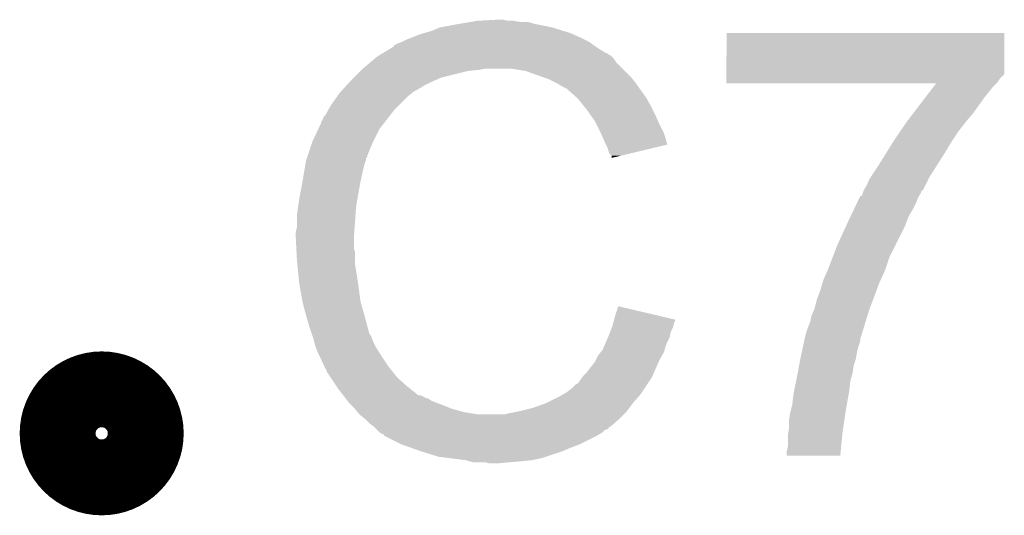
# Model space of a CAD drawing. Extents: x -1.3 to 24.2, y -3.9 to 53.4.
# Tile 21 of 42: x 18.1 to 20.4, y 13.2 to 14.4. Entities that reach past the tile are written whole.
import ezdxf

# ---------------------------------------------------------------- set-up
doc = ezdxf.new("R2010")
doc.units = 0
doc.layers.add('NFC_4_CLICK_V100_GTO', color=11, linetype='CONTINUOUS')

msp = doc.modelspace()

# ---------------------------------------------------------------- linework, layer by layer
at = {"layer": 'NFC_4_CLICK_V100_GTO', "const_width": 0.20066}
msp.add_lwpolyline([(18.21688, 13.4366, 1), (18.3896, 13.4366, 1)], format="xyb", close=True, dxfattribs=at)
at = {"layer": 'NFC_4_CLICK_V100_GTO'}
for points in [[(19.072862, 14.36116), (19.1135, 14.36878), (19.329402, 14.36116), (19.291298, 14.36878)], [(19.1135, 14.36878), (19.14398, 14.37386), (19.291298, 14.36878), (19.273524, 14.37386)], [(19.14398, 14.37386), (19.15922, 14.3764), (19.255742, 14.37386), (19.240502, 14.3764)], [(19.15922, 14.3764), (19.204938, 14.37894), (19.227802, 14.3764), (19.217642, 14.37894)], [(19.022058, 14.34338), (19.0373, 14.34846), (19.38147, 14.34338), (19.37004, 14.34846)], [(19.0373, 14.34846), (19.055082, 14.35354), (19.37004, 14.34846), (19.353786, 14.35354)], [(19.055082, 14.35354), (19.072862, 14.36116), (19.353786, 14.35354), (19.329402, 14.36116)], [(19.725642, 14.254474), (19.72566, 14.348438), (20.358094, 14.254474), (20.3581, 14.348438)], [(19.72566, 14.348438), (19.725662, 14.34846), (20.3581, 14.348438), (19.725662, 14.34846)], [(18.968734, 14.320526), (18.978882, 14.3256), (19.42388, 14.320526), (19.416774, 14.3256)], [(18.978882, 14.3256), (18.986494, 14.328138), (19.416774, 14.3256), (19.41322, 14.328138)], [(18.986494, 14.328138), (18.9865, 14.32814), (19.41322, 14.328138), (19.413218, 14.32814)], [(18.9865, 14.32814), (18.99666, 14.33322), (19.413218, 14.32814), (19.40306, 14.33322)], [(18.99666, 14.33322), (19.009358, 14.3383), (19.40306, 14.33322), (19.3929, 14.3383)], [(19.009358, 14.3383), (19.022058, 14.34338), (19.3929, 14.3383), (19.38147, 14.34338)], [(18.939076, 14.300198), (18.943302, 14.302734), (19.456404, 14.300198), (19.453866, 14.302734)], [(18.943302, 14.302734), (18.943312, 14.30274), (19.453866, 14.302734), (19.451324, 14.30274)], [(18.943312, 14.30274), (18.964468, 14.31544), (19.451324, 14.30274), (19.431, 14.31544)], [(18.964468, 14.31544), (18.96872, 14.317992), (19.431, 14.31544), (19.427428, 14.317992)], [(18.96872, 14.317992), (18.968734, 14.320526), (19.427428, 14.317992), (19.42388, 14.320526)], [(18.8976, 14.26718), (18.915608, 14.282418), (19.48942, 14.26718), (19.474182, 14.282418)], [(18.915608, 14.282418), (18.924616, 14.29004), (19.474182, 14.282418), (19.4691, 14.29004)], [(18.924616, 14.29004), (18.930622, 14.295122), (19.4691, 14.29004), (19.464018, 14.295122)], [(18.930622, 14.295122), (18.934846, 14.297658), (19.464018, 14.295122), (19.46148, 14.297658)], [(18.934846, 14.297658), (18.939076, 14.300198), (19.46148, 14.297658), (19.456404, 14.300198)], [(18.87728, 14.24686), (18.89252, 14.2621), (19.075398, 14.24686), (19.13636, 14.2621)], [(18.89252, 14.2621), (18.89506, 14.26464), (19.13636, 14.2621), (19.161762, 14.26464)], [(18.89506, 14.26464), (18.8976, 14.26718), (19.161762, 14.26464), (19.174458, 14.26718)], [(19.268438, 14.2621), (19.237958, 14.26718), (19.4945, 14.2621), (19.48942, 14.26718)], [(19.29638, 14.25194), (19.268438, 14.2621), (19.50466, 14.25194), (19.4945, 14.2621)], [(18.862732, 14.23162), (18.86966, 14.23924), (19.042382, 14.23162), (19.05889, 14.23924)], [(18.86966, 14.23924), (18.87728, 14.24686), (19.05889, 14.23924), (19.075398, 14.24686)], [(19.304006, 14.249398), (19.29638, 14.25194), (19.507202, 14.249398), (19.50466, 14.25194)], [(19.319238, 14.24432), (19.304006, 14.249398), (19.511266, 14.24432), (19.507202, 14.249398)], [(19.33448, 14.2367), (19.319238, 14.24432), (19.51736, 14.2367), (19.511266, 14.24432)], [(19.33956, 14.23416), (19.33448, 14.2367), (19.519176, 14.23416), (19.51736, 14.2367)], [(19.352262, 14.22654), (19.33956, 14.23416), (19.524618, 14.22654), (19.519176, 14.23416)], [(19.72564, 14.24432), (19.725642, 14.254474), (20.34794, 14.24432), (20.358094, 14.254474)], [(19.72564, 14.236698), (19.72564, 14.24432), (20.342858, 14.236698), (20.34794, 14.24432)], [(19.72564, 14.234182), (19.72564, 14.236698), (20.340342, 14.234182), (20.342858, 14.236698)], [(20.203116, 14.23416), (19.72564, 14.234182), (20.34032, 14.23416), (20.340342, 14.234182)], [(20.19729, 14.226538), (20.203116, 14.23416), (20.332698, 14.226538), (20.34032, 14.23416)], [(18.844262, 14.211302), (18.846566, 14.213838), (19.00936, 14.211302), (19.011898, 14.213838)], [(18.846566, 14.213838), (18.862732, 14.23162), (19.011898, 14.213838), (19.042382, 14.23162)], [(19.362416, 14.221462), (19.352262, 14.22654), (19.528246, 14.221462), (19.524618, 14.22654)], [(19.36496, 14.21892), (19.362416, 14.221462), (19.530062, 14.21892), (19.528246, 14.221462)], [(19.384964, 14.20114), (19.36496, 14.21892), (19.542762, 14.20114), (19.530062, 14.21892)], [(20.177882, 14.20114), (20.19729, 14.226538), (20.31238, 14.20114), (20.332698, 14.226538)], [(18.826478, 14.1859), (18.838924, 14.203678), (18.981422, 14.1859), (18.9992, 14.203678)], [(18.838924, 14.203678), (18.84426, 14.2113), (18.9992, 14.203678), (19.009358, 14.2113)], [(18.84426, 14.2113), (18.844262, 14.211302), (19.009358, 14.2113), (19.00936, 14.211302)], [(19.38782, 14.1986), (19.384964, 14.20114), (19.544214, 14.1986), (19.542762, 14.20114)], [(19.400012, 14.18336), (19.38782, 14.1986), (19.55292, 14.18336), (19.544214, 14.1986)], [(20.150706, 14.16558), (20.177882, 14.20114), (20.28698, 14.16558), (20.31238, 14.20114)], [(18.813782, 14.163044), (18.81886, 14.173198), (18.961386, 14.163044), (18.969284, 14.173198)], [(18.81886, 14.173198), (18.820382, 14.175738), (18.969284, 14.173198), (18.97126, 14.175738)], [(18.820382, 14.175738), (18.826478, 14.1859), (18.97126, 14.175738), (18.981422, 14.1859)], [(19.40814, 14.1732), (19.400012, 14.18336), (19.558, 14.1732), (19.55292, 14.18336)], [(19.415252, 14.16304), (19.40814, 14.1732), (19.56308, 14.16304), (19.558, 14.1732)], [(18.796446, 14.130018), (18.80362, 14.145264), (18.9357, 14.130018), (18.947558, 14.145264)], [(18.80362, 14.145264), (18.803626, 14.147806), (18.947558, 14.145264), (18.949534, 14.147806)], [(18.803626, 14.147806), (18.80616, 14.150344), (18.949534, 14.147806), (18.951508, 14.150344)], [(18.80616, 14.150344), (18.808704, 14.157962), (18.951508, 14.150344), (18.957434, 14.157962)], [(18.808704, 14.157962), (18.813782, 14.163044), (18.957434, 14.157962), (18.961386, 14.163044)], [(19.425918, 14.1478), (19.415252, 14.16304), (19.569854, 14.1478), (19.56308, 14.16304)], [(19.42973, 14.14018), (19.425918, 14.1478), (19.57324, 14.14018), (19.569854, 14.1478)], [(20.121402, 14.12494), (20.13712, 14.1478), (20.25396, 14.12494), (20.271738, 14.1478)], [(20.13712, 14.147802), (20.150706, 14.16558), (20.27174, 14.147802), (20.28698, 14.16558)], [(20.13712, 14.1478), (20.13712, 14.147802), (20.271738, 14.1478), (20.27174, 14.147802)], [(18.7833, 14.10208), (18.796446, 14.130018), (18.92173, 14.10208), (18.9357, 14.130018)], [(19.43862, 14.1224), (19.42973, 14.14018), (19.582132, 14.1224), (19.57324, 14.14018)], [(19.43975, 14.119858), (19.43862, 14.1224), (19.583402, 14.119858), (19.582132, 14.1224)], [(20.10918, 14.10716), (20.121402, 14.12494), (20.242104, 14.10716), (20.25396, 14.12494)], [(18.772292, 14.069056), (18.782452, 14.09954), (18.90776, 14.069056), (18.92046, 14.09954)], [(18.782452, 14.09954), (18.7833, 14.10208), (18.92046, 14.09954), (18.92173, 14.10208)], [(19.44878, 14.09954), (19.43975, 14.119858), (19.589476, 14.09954), (19.583402, 14.119858)], [(19.451324, 14.094454), (19.44878, 14.09954), (19.590996, 14.094454), (19.589476, 14.09954)], [(20.09013, 14.07668), (20.106006, 14.102082), (20.22348, 14.07668), (20.23872, 14.102082)], [(20.106006, 14.102082), (20.10918, 14.10716), (20.23872, 14.102082), (20.242104, 14.10716)], [(19.45386, 14.08938), (19.451324, 14.094454), (19.569834, 14.08938), (19.590996, 14.094454)], [(19.45894, 14.074144), (19.45386, 14.08938), (19.506292, 14.074144), (19.569834, 14.08938)], [(18.767636, 14.053818), (18.768062, 14.056362), (18.902678, 14.053818), (18.90395, 14.056362)], [(18.768062, 14.056362), (18.768906, 14.058896), (18.90395, 14.056362), (18.905218, 14.058896)], [(18.768906, 14.058896), (18.770598, 14.063974), (18.905218, 14.058896), (18.90522, 14.063974)], [(18.770598, 14.063974), (18.771444, 14.066514), (18.90522, 14.063974), (18.907754, 14.066514)], [(18.771444, 14.066514), (18.772292, 14.069056), (18.907754, 14.066514), (18.90776, 14.069056)], [(19.464014, 14.069066), (19.45894, 14.074144), (19.485114, 14.069066), (19.506292, 14.074144)], [(19.46402, 14.064008), (19.464014, 14.069066), (19.46402, 14.064008), (19.485114, 14.069066)], [(20.07108, 14.0462), (20.09013, 14.07668), (20.204084, 14.0462), (20.22348, 14.07668)], [(18.76044, 14.01064), (18.76425, 14.0335), (18.89252, 14.01064), (18.8976, 14.0335)], [(18.76425, 14.0335), (18.767636, 14.053818), (18.8976, 14.0335), (18.902678, 14.053818)], [(20.054144, 14.020798), (20.07108, 14.0462), (20.18792, 14.020798), (20.204084, 14.0462)], [(18.7552, 13.9827), (18.76044, 14.01064), (18.88744, 13.9827), (18.89252, 14.01064)], [(20.04568, 14.003018), (20.050762, 14.015722), (20.17902, 14.003018), (20.185378, 14.015722)], [(20.050762, 14.015722), (20.054144, 14.020798), (20.185378, 14.015722), (20.18792, 14.020798)], [(20.03552, 13.982702), (20.038054, 13.990304), (20.1676, 13.982702), (20.170136, 13.990304)], [(20.038054, 13.990304), (20.038058, 13.99032), (20.170136, 13.990304), (20.172666, 13.99032)], [(20.038058, 13.99032), (20.03806, 13.990322), (20.172666, 13.99032), (20.172666, 13.990322)], [(20.03806, 13.990322), (20.04568, 14.003018), (20.172666, 13.990322), (20.17902, 14.003018)], [(18.75028, 13.952222), (18.75282, 13.97), (18.88236, 13.952222), (18.885322, 13.97)], [(18.75282, 13.97), (18.7552, 13.9827), (18.885322, 13.97), (18.88744, 13.9827)], [(20.02316, 13.96238), (20.029238, 13.97508), (20.15744, 13.96238), (20.16252, 13.97508)], [(20.029238, 13.97508), (20.030454, 13.97762), (20.16252, 13.97508), (20.164212, 13.97762)], [(20.030454, 13.97762), (20.032986, 13.977634), (20.164212, 13.97762), (20.164222, 13.977634)], [(20.032986, 13.977634), (20.035516, 13.982696), (20.164222, 13.977634), (20.167598, 13.982696)], [(20.035516, 13.982696), (20.03552, 13.982702), (20.167598, 13.982696), (20.1676, 13.982702)], [(18.74774, 13.93444), (18.75028, 13.952222), (18.881088, 13.93444), (18.88236, 13.952222)], [(20.00736, 13.92936), (20.01587, 13.947142), (20.13966, 13.92936), (20.14982, 13.947142)], [(20.01587, 13.947142), (20.02316, 13.96238), (20.14982, 13.947142), (20.15744, 13.96238)], [(18.74774, 13.906502), (18.74774, 13.93444), (18.879094, 13.906502), (18.881088, 13.93444)], [(20.0025, 13.9192), (20.00736, 13.92936), (20.13585, 13.9192), (20.13966, 13.92936)], [(18.7452, 13.896342), (18.74774, 13.906502), (18.878368, 13.896342), (18.879094, 13.906502)], [(19.9771, 13.86332), (19.99788, 13.90904), (20.10918, 13.86332), (20.13204, 13.90904)], [(19.99788, 13.90904), (20.0025, 13.9192), (20.13204, 13.90904), (20.13585, 13.9192)], [(18.7452, 13.881102), (18.7452, 13.896342), (18.87728, 13.881102), (18.878368, 13.896342)], [(18.7452, 13.8811), (18.7452, 13.881102), (18.877282, 13.8811), (18.87728, 13.881102)], [(18.746344, 13.858238), (18.7452, 13.8811), (18.877282, 13.858238), (18.877282, 13.8811)], [(18.746726, 13.850616), (18.746344, 13.858238), (18.87982, 13.850616), (18.877282, 13.858238)], [(19.967422, 13.837918), (19.9771, 13.86332), (20.09648, 13.837918), (20.10918, 13.86332)], [(18.74774, 13.8303), (18.746726, 13.850616), (18.87982, 13.8303), (18.87982, 13.850616)], [(19.95678, 13.80998), (19.967422, 13.837918), (20.087166, 13.80998), (20.09648, 13.837918)], [(18.748504, 13.822678), (18.74774, 13.8303), (18.87982, 13.822678), (18.87982, 13.8303)], [(18.750026, 13.80744), (18.748504, 13.822678), (18.88236, 13.80744), (18.87982, 13.822678)], [(19.95565, 13.80744), (19.95678, 13.80998), (20.08632, 13.80744), (20.087166, 13.80998)], [(18.75282, 13.779498), (18.750026, 13.80744), (18.88666, 13.779498), (18.88236, 13.80744)], [(19.944332, 13.7795), (19.94662, 13.787122), (20.07362, 13.7795), (20.077084, 13.787122)], [(19.94662, 13.787122), (19.95565, 13.80744), (20.077084, 13.787122), (20.08632, 13.80744)], [(18.753718, 13.77442), (18.75282, 13.779498), (18.88744, 13.77442), (18.88666, 13.779498)], [(18.76044, 13.73632), (18.753718, 13.77442), (18.89252, 13.73632), (18.88744, 13.77442)], [(19.939, 13.761718), (19.944332, 13.7795), (20.06695, 13.761718), (20.07362, 13.7795)], [(19.9263, 13.721082), (19.931382, 13.741402), (20.051712, 13.721082), (20.059332, 13.741402)], [(19.931382, 13.741402), (19.939, 13.761718), (20.059332, 13.741402), (20.06695, 13.761718)], [(18.760442, 13.736318), (18.76044, 13.73632), (18.89252, 13.736318), (18.89252, 13.73632)], [(18.76552, 13.716), (18.760442, 13.736318), (18.898326, 13.716), (18.89252, 13.736318)], [(19.47164, 13.703298), (19.47928, 13.726156), (19.576368, 13.703298), (19.47928, 13.726156)], [(19.918682, 13.703302), (19.92521, 13.718542), (20.04607, 13.703302), (20.05076, 13.718542)], [(19.92521, 13.718542), (19.9263, 13.721082), (20.05076, 13.718542), (20.051712, 13.721082)], [(18.769876, 13.70076), (18.76552, 13.716), (18.90268, 13.70076), (18.898326, 13.716)], [(18.77568, 13.68044), (18.769876, 13.70076), (18.908102, 13.68044), (18.90268, 13.70076)], [(19.46973, 13.695662), (19.47164, 13.703298), (19.6088, 13.695662), (19.576368, 13.703298)], [(19.91614, 13.690602), (19.918682, 13.703302), (20.042162, 13.690602), (20.04607, 13.703302)], [(18.781608, 13.662658), (18.77568, 13.68044), (18.912844, 13.662658), (18.908102, 13.68044)], [(19.460844, 13.667738), (19.464652, 13.677898), (19.59864, 13.667738), (19.60372, 13.677898)], [(19.464652, 13.677898), (19.46656, 13.682982), (19.60372, 13.677898), (19.604988, 13.682982)], [(19.46656, 13.682982), (19.467828, 13.688058), (19.604988, 13.682982), (19.606258, 13.688058)], [(19.467828, 13.688058), (19.469098, 13.693136), (19.606258, 13.688058), (19.608798, 13.693136)], [(19.469098, 13.693136), (19.46973, 13.695662), (19.608798, 13.693136), (19.6088, 13.695662)], [(19.905982, 13.66266), (19.91106, 13.6779), (20.033566, 13.66266), (20.038254, 13.6779)], [(19.91106, 13.6779), (19.91614, 13.690602), (20.038254, 13.6779), (20.042162, 13.690602)], [(18.782456, 13.660116), (18.781608, 13.662658), (18.915382, 13.660116), (18.912844, 13.662658)], [(18.784148, 13.655038), (18.782456, 13.660116), (18.91792, 13.655038), (18.915382, 13.660116)], [(18.78584, 13.649958), (18.784148, 13.655038), (18.919614, 13.649958), (18.91792, 13.655038)], [(19.44914, 13.639798), (19.455672, 13.655038), (19.588478, 13.639798), (19.596098, 13.655038)], [(19.455672, 13.655038), (19.45894, 13.66266), (19.596098, 13.655038), (19.597622, 13.66266)], [(19.45894, 13.66266), (19.460844, 13.667738), (19.597622, 13.66266), (19.59864, 13.667738)], [(19.902666, 13.647418), (19.903772, 13.652496), (20.030438, 13.647418), (20.03044, 13.652496)], [(19.903772, 13.652496), (19.905982, 13.66266), (20.03044, 13.652496), (20.033566, 13.66266)], [(18.786476, 13.64742), (18.78584, 13.649958), (18.92046, 13.64742), (18.919614, 13.649958)], [(18.788382, 13.6398), (18.786476, 13.64742), (18.924272, 13.6398), (18.92046, 13.64742)], [(18.790922, 13.632182), (18.788382, 13.6398), (18.92808, 13.632182), (18.924272, 13.6398)], [(18.79346, 13.624562), (18.790922, 13.632182), (18.932844, 13.624562), (18.92808, 13.632182)], [(19.4437, 13.627102), (19.44914, 13.639798), (19.58485, 13.627102), (19.588478, 13.639798)], [(19.897144, 13.62202), (19.899354, 13.63218), (20.02282, 13.62202), (20.025362, 13.63218)], [(19.899354, 13.63218), (19.902666, 13.647418), (20.025362, 13.63218), (20.030438, 13.647418)], [(18.796, 13.61948), (18.79346, 13.624562), (18.936018, 13.61948), (18.932844, 13.624562)], [(18.799586, 13.61186), (18.796, 13.61948), (18.94078, 13.61186), (18.936018, 13.61948)], [(18.810344, 13.589), (18.799586, 13.61186), (18.95602, 13.589), (18.94078, 13.61186)], [(19.42846, 13.60424), (19.43354, 13.6144), (19.57324, 13.60424), (19.579046, 13.6144)], [(19.43354, 13.6144), (19.439632, 13.622018), (19.579046, 13.6144), (19.5834, 13.622018)], [(19.439632, 13.622018), (19.4437, 13.627102), (19.5834, 13.622018), (19.58485, 13.627102)], [(19.89328, 13.60424), (19.89383, 13.606778), (20.019432, 13.60424), (20.020278, 13.606778)], [(19.89383, 13.606778), (19.897144, 13.62202), (20.020278, 13.606778), (20.02282, 13.62202)], [(18.81632, 13.5763), (18.810344, 13.589), (18.96618, 13.5763), (18.95602, 13.589)], [(19.40814, 13.576302), (19.41576, 13.58646), (19.561016, 13.576302), (19.56546, 13.58646)], [(19.41576, 13.58646), (19.425922, 13.599162), (19.56546, 13.58646), (19.571018, 13.599162)], [(19.425922, 13.599162), (19.42846, 13.60424), (19.571018, 13.599162), (19.57324, 13.60424)], [(19.8882, 13.5763), (19.89097, 13.591538), (20.013022, 13.5763), (20.0152, 13.591538)], [(19.89097, 13.591538), (19.89328, 13.60424), (20.0152, 13.591538), (20.019432, 13.60424)], [(18.824788, 13.5636), (18.81632, 13.5763), (18.97634, 13.5636), (18.96618, 13.5763)], [(18.838332, 13.543282), (18.824788, 13.5636), (18.999198, 13.543282), (18.97634, 13.5636)], [(19.3929, 13.55852), (19.396708, 13.563598), (19.552072, 13.55852), (19.555458, 13.563598)], [(19.396708, 13.563598), (19.400522, 13.56868), (19.555458, 13.563598), (19.55768, 13.56868)], [(19.400522, 13.56868), (19.40814, 13.576302), (19.55768, 13.56868), (19.561016, 13.576302)], [(19.884134, 13.555978), (19.88769, 13.573758), (20.00758, 13.555978), (20.01266, 13.573758)], [(19.88769, 13.573758), (19.8882, 13.5763), (20.01266, 13.573758), (20.013022, 13.5763)], [(18.84172, 13.5382), (18.838332, 13.543282), (19.005552, 13.5382), (18.999198, 13.543282)], [(19.362418, 13.53058), (19.37512, 13.54074), (19.533446, 13.53058), (19.54022, 13.54074)], [(19.37512, 13.54074), (19.382744, 13.548362), (19.54022, 13.54074), (19.5453, 13.548362)], [(19.382744, 13.548362), (19.38782, 13.550904), (19.5453, 13.548362), (19.546994, 13.550904)], [(19.38782, 13.550904), (19.3929, 13.55852), (19.546994, 13.550904), (19.552072, 13.55852)], [(19.879564, 13.53312), (19.884134, 13.555978), (20.00504, 13.53312), (20.00758, 13.555978)], [(18.853444, 13.52296), (18.84172, 13.5382), (19.024606, 13.52296), (19.005552, 13.5382)], [(18.853446, 13.522958), (18.853444, 13.52296), (19.029684, 13.522958), (19.024606, 13.52296)], [(18.857352, 13.51788), (18.853446, 13.522958), (19.039842, 13.51788), (19.029684, 13.522958)], [(18.859308, 13.515338), (18.857352, 13.51788), (19.047464, 13.515338), (19.039842, 13.51788)], [(19.314162, 13.505182), (19.344638, 13.52042), (19.51228, 13.505182), (19.525614, 13.52042)], [(19.344638, 13.52042), (19.353524, 13.525498), (19.525614, 13.52042), (19.53006, 13.525498)], [(19.353524, 13.525498), (19.362418, 13.53058), (19.53006, 13.525498), (19.533446, 13.53058)], [(19.8755, 13.502642), (19.87804, 13.525498), (19.99966, 13.502642), (20.003694, 13.525498)], [(19.87804, 13.525498), (19.879564, 13.53312), (20.003694, 13.525498), (20.00504, 13.53312)], [(18.863214, 13.51026), (18.859308, 13.515338), (19.05508, 13.51026), (19.047464, 13.515338)], [(18.86712, 13.505182), (18.863214, 13.51026), (19.068622, 13.505182), (19.05508, 13.51026)], [(18.869662, 13.50264), (18.86712, 13.505182), (19.0754, 13.50264), (19.068622, 13.505182)], [(18.87982, 13.49248), (18.869662, 13.50264), (19.100796, 13.49248), (19.0754, 13.50264)], [(19.25574, 13.4874), (19.28622, 13.495022), (19.498942, 13.4874), (19.504658, 13.495022)], [(19.28622, 13.495022), (19.31416, 13.50518), (19.504658, 13.495022), (19.512278, 13.50518)], [(19.31416, 13.50518), (19.314162, 13.505182), (19.512278, 13.50518), (19.51228, 13.505182)], [(19.872324, 13.48994), (19.8755, 13.502642), (19.99742, 13.48994), (19.99966, 13.502642)], [(18.879822, 13.492478), (18.87982, 13.49248), (19.1008, 13.492478), (19.100796, 13.49248)], [(18.885916, 13.48486), (18.879822, 13.492478), (19.12874, 13.48486), (19.1008, 13.492478)], [(18.889978, 13.479782), (18.885916, 13.48486), (19.15921, 13.479782), (19.12874, 13.48486)], [(18.889982, 13.47978), (18.889978, 13.479782), (19.159222, 13.47978), (19.15921, 13.479782)], [(18.902678, 13.469622), (18.889982, 13.47978), (19.4818, 13.469622), (19.491958, 13.47978)], [(19.220182, 13.47978), (19.23034, 13.48232), (19.491958, 13.47978), (19.494498, 13.48232)], [(19.23034, 13.48232), (19.24304, 13.48486), (19.494498, 13.48232), (19.497038, 13.48486)], [(19.24304, 13.48486), (19.25574, 13.4874), (19.497038, 13.48486), (19.498942, 13.4874)], [(19.86788, 13.46454), (19.87042, 13.48232), (19.99361, 13.46454), (19.996276, 13.48232)], [(19.87042, 13.48232), (19.872324, 13.48994), (19.996276, 13.48232), (19.99742, 13.48994)], [(18.902682, 13.46962), (18.902678, 13.469622), (19.4818, 13.46962), (19.4818, 13.469622)], [(18.91284, 13.459462), (18.902682, 13.46962), (19.470186, 13.459462), (19.4818, 13.46962)], [(18.922998, 13.45184), (18.91284, 13.459462), (19.461474, 13.45184), (19.470186, 13.459462)], [(18.923014, 13.451826), (18.922998, 13.45184), (19.458934, 13.451826), (19.461474, 13.45184)], [(18.92808, 13.44676), (18.923014, 13.451826), (19.456392, 13.44676), (19.458934, 13.451826)], [(19.86788, 13.446762), (19.86788, 13.46454), (19.990942, 13.446762), (19.99361, 13.46454)], [(18.930624, 13.444216), (18.92808, 13.44676), (19.448778, 13.444216), (19.456392, 13.44676)], [(18.935698, 13.439142), (18.930624, 13.444216), (19.443702, 13.439142), (19.448778, 13.444216)], [(18.935704, 13.439138), (18.935698, 13.439142), (19.443698, 13.439138), (19.443702, 13.439142)], [(18.943314, 13.434064), (18.935704, 13.439138), (19.43524, 13.434064), (19.443698, 13.439138)], [(18.945838, 13.43406), (18.943314, 13.434064), (19.435232, 13.43406), (19.43524, 13.434064)], [(18.94586, 13.431534), (18.945838, 13.43406), (19.431022, 13.431534), (19.435232, 13.43406)], [(18.945888, 13.43152), (18.94586, 13.431534), (19.431, 13.43152), (19.431022, 13.431534)], [(18.9865, 13.4112), (18.945888, 13.43152), (19.39036, 13.4112), (19.431, 13.43152)], [(19.86534, 13.431522), (19.866608, 13.43914), (19.98907, 13.431522), (19.9898, 13.43914)], [(19.86534, 13.406122), (19.86534, 13.431522), (19.986642, 13.406122), (19.98907, 13.431522)], [(19.866608, 13.43914), (19.86788, 13.446762), (19.9898, 13.43914), (19.990942, 13.446762)], [(19.00809, 13.40358), (18.9865, 13.4112), (19.37004, 13.40358), (19.39036, 13.4112)], [(19.8628, 13.395962), (19.86534, 13.406122), (19.98567, 13.395962), (19.986642, 13.406122)], [(19.02968, 13.39596), (19.00809, 13.40358), (19.35226, 13.39596), (19.37004, 13.40358)], [(19.070318, 13.38326), (19.02968, 13.39596), (19.314158, 13.38326), (19.35226, 13.39596)], [(19.090638, 13.38072), (19.070318, 13.38326), (19.306538, 13.38072), (19.314158, 13.38326)], [(19.8628, 13.385822), (19.8628, 13.395962), (19.984702, 13.385822), (19.98567, 13.395962)], [(19.9847, 13.3858), (19.8628, 13.385822), (19.9847, 13.3858), (19.984702, 13.385822)], [(19.131278, 13.37564), (19.090638, 13.38072), (19.283678, 13.37564), (19.306538, 13.38072)], [(19.140168, 13.3731), (19.131278, 13.37564), (19.25828, 13.3731), (19.283678, 13.37564)], [(19.149056, 13.37056), (19.140168, 13.3731), (19.23034, 13.37056), (19.25828, 13.3731)], [(19.187158, 13.36802), (19.176998, 13.37056), (19.202402, 13.36802), (19.23034, 13.37056)]]:
    msp.add_solid(points, dxfattribs=at)

doc.saveas('drawing.dxf')
